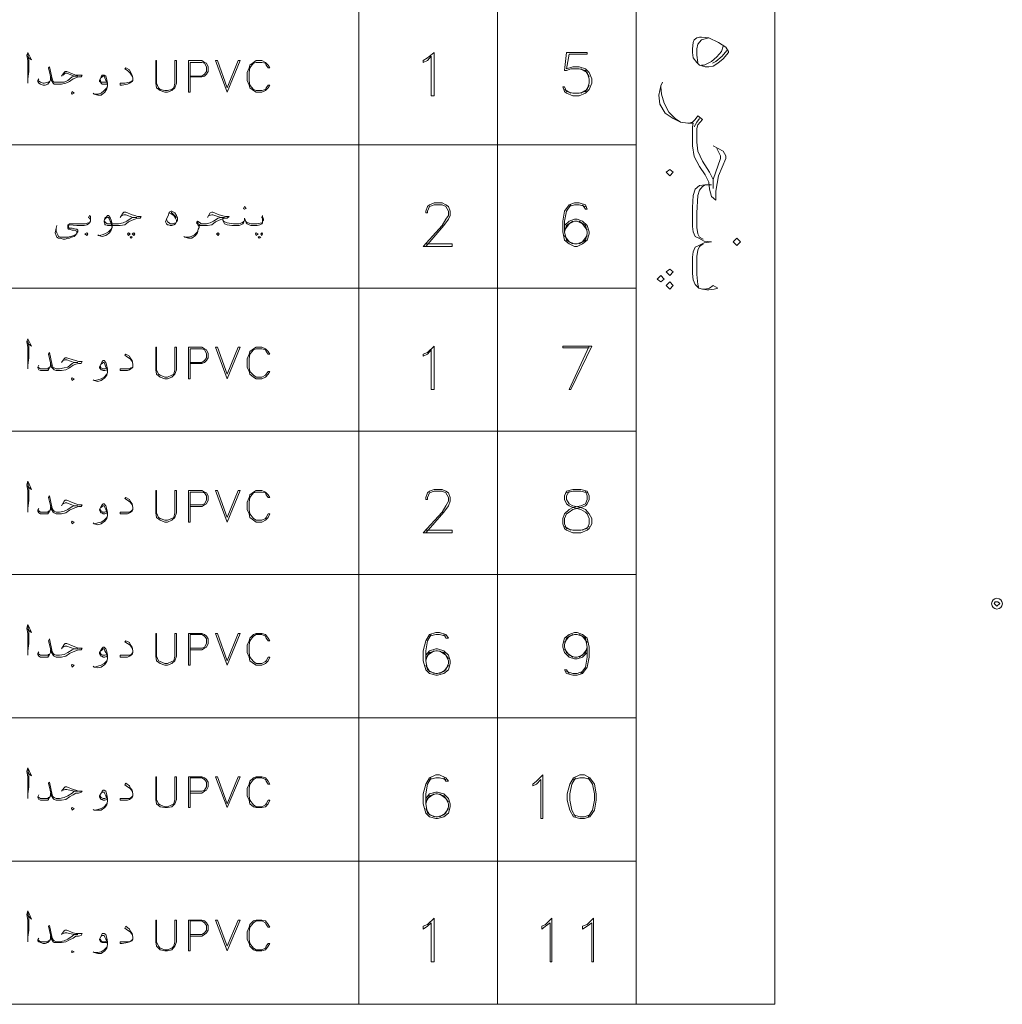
# Model space of a CAD drawing. Header units: metres. Extents: x 5.7 to 89.8, y 4 to 63.5.
# Tile 16 of 59: x 37.4 to 47.8, y 14.6 to 25.1. Entities that reach past the tile are written whole.
import ezdxf

# ---------------------------------------------------------------- set-up
doc = ezdxf.new("R2010")
doc.units = ezdxf.units.M
doc.header["$MEASUREMENT"] = 0
doc.layers.add('PDF8_textt', color=7, linetype='Continuous')

msp = doc.modelspace()

# ---------------------------------------------------------------- linework, layer by layer
at = {"layer": 'PDF8_textt', "lineweight": 20}
for points in [[(11.541, 14.627), (45.395, 14.627), (45.395, 33.041), (11.541, 33.041)], [(44.904, 24.749), (44.904, 24.739), (44.846, 24.672), (44.788, 24.624), (44.74, 24.595), (44.692, 24.585), (44.653, 24.585), (44.596, 24.605), (44.567, 24.633), (44.528, 24.682), (44.519, 24.739), (44.519, 24.778), (44.528, 24.845), (44.538, 24.874), (44.567, 24.893), (44.596, 24.903), (44.615, 24.903), (44.692, 24.893), (44.798, 24.845), (44.875, 24.797)], [(41.774, 24.277), (41.745, 24.277), (41.745, 24.701), (41.706, 24.653), (41.658, 24.633), (41.658, 24.653), (41.706, 24.682), (41.774, 24.739)], [(39.038, 24.653), (39.019, 24.653), (39.019, 24.412), (39.01, 24.364), (38.99, 24.344), (38.942, 24.335), (38.913, 24.335), (38.865, 24.344), (38.846, 24.364), (38.827, 24.412), (38.827, 24.653), (38.817, 24.653), (38.817, 24.412), (38.827, 24.364), (38.865, 24.335), (38.913, 24.316), (38.942, 24.316), (38.99, 24.335), (39.019, 24.364), (39.038, 24.412)], [(39.578, 24.316), (39.453, 24.653), (39.472, 24.653), (39.578, 24.364), (39.693, 24.653), (39.713, 24.653)], [(40.03, 24.393), (40.011, 24.393), (39.992, 24.364), (39.982, 24.344), (39.944, 24.335), (39.886, 24.335), (39.857, 24.344), (39.819, 24.393), (39.809, 24.441), (39.809, 24.527), (39.819, 24.576), (39.857, 24.624), (39.886, 24.633), (39.944, 24.633), (39.982, 24.624), (39.992, 24.605), (40.011, 24.576), (40.03, 24.576), (40.011, 24.605), (39.982, 24.633), (39.944, 24.653), (39.886, 24.653), (39.857, 24.633), (39.819, 24.605), (39.809, 24.576), (39.79, 24.527), (39.79, 24.441), (39.809, 24.393), (39.819, 24.364), (39.857, 24.335), (39.886, 24.316), (39.944, 24.316), (39.982, 24.335), (40.011, 24.364)], [(37.931, 24.296), (37.95, 24.306), (37.931, 24.325), (37.921, 24.306)], [(44.239, 23.468), (44.278, 23.429), (44.316, 23.468), (44.278, 23.497)], [(38.981, 23.054), (38.99, 23.054), (39.019, 23.035), (39.038, 23.006), (39.048, 22.986), (39.048, 22.967), (39.048, 22.958), (39.038, 22.938), (39.029, 22.919), (39.01, 22.909), (38.99, 22.9), (38.971, 22.9), (38.952, 22.909), (38.942, 22.909), (38.933, 22.919), (38.923, 22.938), (38.933, 22.967), (38.952, 23.015), (38.961, 23.044)], [(39.761, 23.073), (39.78, 23.083), (39.761, 23.102), (39.751, 23.083)], [(38.085, 22.794), (38.095, 22.813), (38.085, 22.823), (38.066, 22.813)], [(38.528, 22.823), (38.547, 22.813), (38.528, 22.794), (38.518, 22.813)], [(38.586, 22.823), (38.595, 22.813), (38.586, 22.794), (38.567, 22.813)], [(39.481, 22.794), (39.491, 22.813), (39.481, 22.823), (39.462, 22.813)], [(39.886, 22.823), (39.905, 22.813), (39.886, 22.794), (39.876, 22.813)], [(39.944, 22.823), (39.953, 22.813), (39.944, 22.794), (39.934, 22.813)], [(38.557, 22.784), (38.567, 22.775), (38.557, 22.765), (38.547, 22.775)], [(39.915, 22.784), (39.934, 22.775), (39.915, 22.765), (39.905, 22.775)], [(44.952, 22.726), (44.991, 22.688), (45.029, 22.726), (44.991, 22.765)], [(44.316, 22.409), (44.278, 22.37), (44.239, 22.409), (44.278, 22.437)], [(44.22, 22.332), (44.182, 22.303), (44.143, 22.332), (44.182, 22.37)], [(44.316, 22.264), (44.278, 22.226), (44.239, 22.264), (44.278, 22.303)], [(39.038, 21.609), (39.019, 21.609), (39.019, 21.368), (39.01, 21.32), (38.99, 21.311), (38.942, 21.291), (38.913, 21.291), (38.865, 21.311), (38.846, 21.32), (38.827, 21.368), (38.827, 21.609), (38.817, 21.609), (38.817, 21.368), (38.827, 21.32), (38.865, 21.291), (38.913, 21.272), (38.942, 21.272), (38.99, 21.291), (39.019, 21.32), (39.038, 21.368)], [(39.578, 21.272), (39.453, 21.609), (39.472, 21.609), (39.578, 21.32), (39.693, 21.609), (39.713, 21.609)], [(40.03, 21.349), (40.011, 21.349), (39.992, 21.32), (39.982, 21.311), (39.944, 21.291), (39.886, 21.291), (39.857, 21.311), (39.819, 21.349), (39.809, 21.397), (39.809, 21.484), (39.819, 21.532), (39.857, 21.58), (39.886, 21.59), (39.944, 21.59), (39.982, 21.58), (39.992, 21.561), (40.011, 21.532), (40.03, 21.532), (40.011, 21.561), (39.982, 21.59), (39.944, 21.609), (39.886, 21.609), (39.857, 21.59), (39.819, 21.561), (39.809, 21.532), (39.79, 21.484), (39.79, 21.397), (39.809, 21.349), (39.819, 21.32), (39.857, 21.291), (39.886, 21.272), (39.944, 21.272), (39.982, 21.291), (40.011, 21.32)], [(41.774, 21.157), (41.745, 21.157), (41.745, 21.58), (41.706, 21.532), (41.658, 21.513), (41.658, 21.532), (41.706, 21.551), (41.774, 21.619)], [(37.931, 21.253), (37.95, 21.272), (37.931, 21.282), (37.921, 21.272)], [(39.038, 20.087), (39.019, 20.087), (39.019, 19.847), (39.01, 19.799), (38.99, 19.789), (38.942, 19.77), (38.913, 19.77), (38.865, 19.789), (38.846, 19.799), (38.827, 19.847), (38.827, 20.087), (38.817, 20.087), (38.817, 19.847), (38.827, 19.799), (38.865, 19.77), (38.913, 19.75), (38.942, 19.75), (38.99, 19.77), (39.019, 19.799), (39.038, 19.847)], [(39.578, 19.75), (39.453, 20.087), (39.472, 20.087), (39.578, 19.799), (39.693, 20.087), (39.713, 20.087)], [(40.03, 19.837), (40.011, 19.837), (39.992, 19.799), (39.982, 19.789), (39.944, 19.77), (39.886, 19.77), (39.857, 19.789), (39.819, 19.837), (39.809, 19.885), (39.809, 19.962), (39.819, 20.01), (39.857, 20.059), (39.886, 20.068), (39.944, 20.068), (39.982, 20.059), (39.992, 20.039), (40.011, 20.01), (40.03, 20.01), (40.011, 20.039), (39.982, 20.068), (39.944, 20.087), (39.886, 20.087), (39.857, 20.068), (39.819, 20.039), (39.809, 20.01), (39.79, 19.962), (39.79, 19.885), (39.809, 19.837), (39.819, 19.799), (39.857, 19.77), (39.886, 19.75), (39.944, 19.75), (39.982, 19.77), (40.011, 19.799)], [(43.247, 20.097), (43.18, 20.078), (43.161, 20.03), (43.161, 19.991), (43.18, 19.943), (43.209, 19.924), (43.247, 19.904), (43.334, 19.885), (43.382, 19.856), (43.401, 19.837), (43.421, 19.789), (43.421, 19.731), (43.401, 19.683), (43.334, 19.664), (43.247, 19.664), (43.18, 19.683), (43.161, 19.731), (43.161, 19.789), (43.18, 19.837), (43.209, 19.856), (43.247, 19.885), (43.334, 19.904), (43.382, 19.924), (43.401, 19.943), (43.421, 19.991), (43.421, 20.03), (43.401, 20.078), (43.334, 20.097)], [(37.931, 19.731), (37.95, 19.75), (37.931, 19.76), (37.921, 19.75)], [(47.735, 18.903), (47.764, 18.903), (47.784, 18.884), (47.755, 18.855), (47.726, 18.884)], [(39.038, 18.566), (39.019, 18.566), (39.019, 18.325), (39.01, 18.277), (38.99, 18.267), (38.942, 18.248), (38.913, 18.248), (38.865, 18.267), (38.846, 18.277), (38.827, 18.325), (38.827, 18.566), (38.817, 18.566), (38.817, 18.325), (38.827, 18.277), (38.865, 18.248), (38.913, 18.229), (38.942, 18.229), (38.99, 18.248), (39.019, 18.277), (39.038, 18.325)], [(39.578, 18.229), (39.453, 18.566), (39.472, 18.566), (39.578, 18.277), (39.693, 18.566), (39.713, 18.566)], [(40.03, 18.315), (40.011, 18.315), (39.992, 18.277), (39.982, 18.267), (39.944, 18.248), (39.886, 18.248), (39.857, 18.267), (39.819, 18.315), (39.809, 18.363), (39.809, 18.441), (39.819, 18.489), (39.857, 18.537), (39.886, 18.556), (39.944, 18.556), (39.982, 18.537), (39.992, 18.518), (40.011, 18.489), (40.03, 18.489), (40.011, 18.518), (39.982, 18.556), (39.944, 18.566), (39.886, 18.566), (39.857, 18.556), (39.819, 18.518), (39.809, 18.489), (39.79, 18.441), (39.79, 18.363), (39.809, 18.315), (39.819, 18.277), (39.857, 18.248), (39.886, 18.229), (39.944, 18.229), (39.982, 18.248), (40.011, 18.277)], [(37.931, 18.209), (37.95, 18.229), (37.931, 18.238), (37.921, 18.229)], [(42.929, 16.601), (42.91, 16.601), (42.91, 17.015), (42.862, 16.967), (42.824, 16.948), (42.824, 16.967), (42.862, 16.996), (42.929, 17.063)], [(43.324, 17.063), (43.257, 17.034), (43.218, 16.967), (43.19, 16.861), (43.19, 16.794), (43.218, 16.688), (43.257, 16.62), (43.324, 16.601), (43.373, 16.601), (43.43, 16.62), (43.478, 16.688), (43.498, 16.794), (43.498, 16.861), (43.478, 16.967), (43.43, 17.034), (43.373, 17.063)], [(39.038, 17.044), (39.019, 17.044), (39.019, 16.803), (39.01, 16.755), (38.99, 16.745), (38.942, 16.726), (38.913, 16.726), (38.865, 16.745), (38.846, 16.755), (38.827, 16.803), (38.827, 17.044), (38.817, 17.044), (38.817, 16.803), (38.827, 16.755), (38.865, 16.726), (38.913, 16.717), (38.942, 16.717), (38.99, 16.726), (39.019, 16.755), (39.038, 16.803)], [(39.578, 16.717), (39.453, 17.044), (39.472, 17.044), (39.578, 16.755), (39.693, 17.044), (39.713, 17.044)], [(40.03, 16.794), (40.011, 16.794), (39.992, 16.755), (39.982, 16.745), (39.944, 16.726), (39.886, 16.726), (39.857, 16.745), (39.819, 16.794), (39.809, 16.842), (39.809, 16.919), (39.819, 16.967), (39.857, 17.015), (39.886, 17.034), (39.944, 17.034), (39.982, 17.015), (39.992, 16.996), (40.011, 16.967), (40.03, 16.967), (40.011, 16.996), (39.982, 17.034), (39.944, 17.044), (39.886, 17.044), (39.857, 17.034), (39.819, 16.996), (39.809, 16.967), (39.79, 16.919), (39.79, 16.842), (39.809, 16.794), (39.819, 16.755), (39.857, 16.726), (39.886, 16.717), (39.944, 16.717), (39.982, 16.726), (40.011, 16.755)], [(37.931, 16.688), (37.95, 16.707), (37.931, 16.717), (37.921, 16.707)], [(39.038, 15.522), (39.019, 15.522), (39.019, 15.291), (39.01, 15.243), (38.99, 15.224), (38.942, 15.204), (38.913, 15.204), (38.865, 15.224), (38.846, 15.243), (38.827, 15.291), (38.827, 15.522), (38.817, 15.522), (38.817, 15.291), (38.827, 15.243), (38.865, 15.204), (38.913, 15.195), (38.942, 15.195), (38.99, 15.204), (39.019, 15.243), (39.038, 15.291)], [(39.578, 15.195), (39.453, 15.522), (39.472, 15.522), (39.578, 15.243), (39.693, 15.522), (39.713, 15.522)], [(40.03, 15.272), (40.011, 15.272), (39.992, 15.243), (39.982, 15.224), (39.944, 15.204), (39.886, 15.204), (39.857, 15.224), (39.819, 15.272), (39.809, 15.32), (39.809, 15.397), (39.819, 15.445), (39.857, 15.493), (39.886, 15.513), (39.944, 15.513), (39.982, 15.493), (39.992, 15.474), (40.011, 15.445), (40.03, 15.445), (40.011, 15.474), (39.982, 15.513), (39.944, 15.522), (39.886, 15.522), (39.857, 15.513), (39.819, 15.474), (39.809, 15.445), (39.79, 15.397), (39.79, 15.32), (39.809, 15.272), (39.819, 15.243), (39.857, 15.204), (39.886, 15.195), (39.944, 15.195), (39.982, 15.204), (40.011, 15.243)], [(41.774, 15.079), (41.745, 15.079), (41.745, 15.493), (41.706, 15.455), (41.658, 15.426), (41.658, 15.455), (41.706, 15.474), (41.774, 15.542)], [(43.026, 15.079), (43.007, 15.079), (43.007, 15.493), (42.958, 15.455), (42.92, 15.426), (42.92, 15.455), (42.958, 15.474), (43.026, 15.542)], [(43.469, 15.079), (43.45, 15.079), (43.45, 15.493), (43.401, 15.455), (43.353, 15.426), (43.353, 15.455), (43.401, 15.474), (43.469, 15.542)], [(37.931, 15.176), (37.95, 15.185), (37.931, 15.195), (37.921, 15.185)]]:
    msp.add_lwpolyline(points, close=True, dxfattribs=at)
for points in [[(40.974, 33.041), (40.974, 14.627)], [(42.448, 33.041), (42.448, 14.627)], [(43.921, 31.356), (43.921, 14.627)], [(44.576, 24.633), (44.567, 24.71), (44.567, 24.778), (44.576, 24.826), (44.615, 24.874), (44.692, 24.893)], [(44.846, 24.807), (44.827, 24.749), (44.779, 24.691), (44.721, 24.643), (44.644, 24.605), (44.615, 24.605)], [(37.449, 24.701), (37.497, 24.662), (37.459, 24.739), (37.449, 24.71), (37.459, 24.653), (37.459, 24.576), (37.459, 24.46), (37.459, 24.412)], [(37.459, 24.46), (37.469, 24.537), (37.469, 24.662), (37.459, 24.72)], [(43.421, 24.393), (43.382, 24.325), (43.315, 24.306), (43.247, 24.306), (43.18, 24.325), (43.161, 24.373), (43.141, 24.373), (43.161, 24.325), (43.18, 24.306), (43.247, 24.277), (43.315, 24.277), (43.382, 24.306), (43.421, 24.344), (43.45, 24.412), (43.45, 24.46), (43.421, 24.527), (43.382, 24.566), (43.315, 24.585), (43.247, 24.585), (43.18, 24.566), (43.209, 24.72), (43.401, 24.72), (43.401, 24.739), (43.18, 24.739), (43.161, 24.547), (43.18, 24.547), (43.228, 24.566), (43.315, 24.566), (43.382, 24.547), (43.421, 24.479)], [(44.885, 24.759), (44.836, 24.701), (44.769, 24.643), (44.731, 24.624)], [(37.815, 24.489), (37.844, 24.527), (37.854, 24.537), (37.873, 24.537), (37.941, 24.508), (37.969, 24.499), (37.998, 24.499), (38.037, 24.499), (38.027, 24.479), (37.998, 24.479), (37.969, 24.47), (37.941, 24.46), (37.902, 24.431), (37.863, 24.412), (37.815, 24.402), (37.758, 24.402), (37.738, 24.402), (37.729, 24.412), (37.709, 24.441), (37.68, 24.576), (37.69, 24.585), (37.719, 24.46), (37.729, 24.431), (37.738, 24.422), (37.758, 24.422), (37.796, 24.422), (37.844, 24.422), (37.883, 24.441), (37.931, 24.479), (37.95, 24.489), (37.989, 24.489), (37.95, 24.489), (37.873, 24.518), (37.854, 24.518), (37.835, 24.499)], [(39.183, 24.479), (39.308, 24.479), (39.337, 24.489), (39.356, 24.508), (39.376, 24.537), (39.376, 24.585), (39.356, 24.624), (39.337, 24.633), (39.308, 24.653), (39.164, 24.653), (39.164, 24.316), (39.183, 24.316), (39.183, 24.633), (39.308, 24.633), (39.337, 24.624), (39.356, 24.585), (39.356, 24.537), (39.337, 24.508), (39.308, 24.489), (39.183, 24.489)], [(37.7, 24.479), (37.7, 24.45), (37.69, 24.422), (37.68, 24.412), (37.671, 24.402), (37.642, 24.393), (37.623, 24.393), (37.594, 24.402), (37.575, 24.412), (37.565, 24.431), (37.565, 24.441), (37.575, 24.46)], [(38.297, 24.402), (38.278, 24.402), (38.258, 24.402), (38.249, 24.402), (38.239, 24.412), (38.229, 24.422), (38.22, 24.431), (38.22, 24.441), (38.239, 24.479), (38.249, 24.499), (38.258, 24.499), (38.268, 24.499), (38.287, 24.489), (38.297, 24.45), (38.306, 24.412), (38.306, 24.383), (38.297, 24.354), (38.278, 24.316), (38.239, 24.287), (38.201, 24.287), (38.162, 24.296), (38.152, 24.306)], [(38.239, 24.47), (38.249, 24.479), (38.258, 24.489), (38.268, 24.489), (38.278, 24.47), (38.287, 24.441), (38.297, 24.431), (38.306, 24.383), (38.297, 24.364), (38.268, 24.335), (38.239, 24.306), (38.201, 24.296), (38.172, 24.296)], [(38.576, 24.47), (38.567, 24.489), (38.547, 24.518), (38.518, 24.547), (38.489, 24.566), (38.499, 24.576), (38.538, 24.556), (38.547, 24.537), (38.567, 24.499), (38.576, 24.47), (38.576, 24.46), (38.576, 24.441), (38.567, 24.431), (38.538, 24.412), (38.518, 24.402), (38.461, 24.393), (38.441, 24.393), (38.441, 24.412), (38.489, 24.412), (38.538, 24.422), (38.557, 24.431), (38.576, 24.441)], [(43.334, 24.566), (43.401, 24.527), (43.421, 24.46), (43.421, 24.412), (43.401, 24.344), (43.334, 24.306)], [(37.565, 24.441), (37.594, 24.422), (37.623, 24.412), (37.632, 24.412), (37.671, 24.422), (37.68, 24.422), (37.69, 24.431)], [(38.297, 24.422), (38.278, 24.422), (38.258, 24.422), (38.239, 24.422), (38.229, 24.431), (38.229, 24.45)], [(44.74, 23.747), (44.846, 23.69), (44.875, 23.641), (44.875, 23.612), (44.798, 23.429), (44.769, 23.266), (44.769, 23.169), (44.721, 23.208), (44.702, 23.285), (44.692, 23.362), (44.653, 23.439), (44.596, 23.526), (44.538, 23.632), (44.519, 23.747), (44.519, 23.921), (44.519, 23.95), (44.528, 23.988), (44.47, 23.988), (44.393, 23.998), (44.316, 24.036), (44.23, 24.094), (44.172, 24.19), (44.162, 24.287), (44.182, 24.383), (44.201, 24.422)], [(44.182, 24.373), (44.191, 24.296), (44.22, 24.2), (44.268, 24.104), (44.336, 24.036), (44.393, 23.998)], [(43.228, 24.306), (43.161, 24.344)], [(44.48, 23.988), (44.519, 23.998), (44.548, 24.027), (44.576, 24.065), (44.625, 24.027), (44.576, 23.969), (44.567, 23.93), (44.567, 23.921), (44.567, 23.786), (44.576, 23.69), (44.625, 23.584), (44.702, 23.468), (44.74, 23.391), (44.74, 23.295), (44.74, 23.391), (44.817, 23.612), (44.817, 23.641), (44.779, 23.718)], [(44.538, 23.95), (44.567, 23.998), (44.596, 24.036)], [(43.921, 23.757), (11.541, 23.757)], [(44.625, 22.226), (44.653, 22.226), (44.702, 22.235), (44.74, 22.264), (44.788, 22.235), (44.75, 22.226), (44.692, 22.216), (44.673, 22.216), (44.625, 22.226), (44.586, 22.235), (44.548, 22.274), (44.528, 22.322), (44.519, 22.389), (44.519, 22.486), (44.519, 22.563), (44.528, 22.62), (44.548, 22.669), (44.586, 22.688), (44.644, 22.717), (44.721, 22.726), (44.644, 22.736), (44.586, 22.765), (44.548, 22.784), (44.528, 22.832), (44.519, 22.89), (44.519, 22.967), (44.519, 23.092), (44.528, 23.218), (44.548, 23.285), (44.596, 23.324), (44.653, 23.333), (44.721, 23.333)], [(44.634, 22.755), (44.596, 22.775), (44.576, 22.813), (44.567, 22.881), (44.567, 22.967), (44.567, 23.035), (44.576, 23.218), (44.596, 23.275), (44.625, 23.314), (44.653, 23.333)], [(41.687, 22.707), (41.966, 22.707), (41.966, 22.678), (41.658, 22.678), (41.86, 22.9), (41.899, 22.967), (41.928, 23.006), (41.928, 23.054), (41.899, 23.102), (41.86, 23.121), (41.774, 23.121), (41.726, 23.102), (41.706, 23.054), (41.706, 23.035), (41.687, 23.035), (41.687, 23.054), (41.706, 23.102), (41.726, 23.121), (41.774, 23.141), (41.86, 23.141), (41.899, 23.121), (41.928, 23.102), (41.947, 23.054), (41.947, 23.006), (41.928, 22.967), (41.88, 22.9), (41.687, 22.678)], [(43.353, 23.121), (43.382, 23.073), (43.401, 23.073), (43.382, 23.121), (43.315, 23.141), (43.267, 23.141), (43.209, 23.121), (43.161, 23.054), (43.141, 22.948), (43.141, 22.832), (43.161, 22.746), (43.209, 22.707), (43.267, 22.678), (43.295, 22.678), (43.353, 22.707), (43.401, 22.746), (43.421, 22.813), (43.421, 22.832), (43.401, 22.9), (43.353, 22.948), (43.295, 22.967), (43.267, 22.967), (43.209, 22.948), (43.161, 22.9)], [(43.228, 23.121), (43.18, 23.054), (43.161, 22.948), (43.161, 22.832), (43.18, 22.746), (43.247, 22.707)], [(43.382, 23.102), (43.315, 23.121), (43.267, 23.121), (43.209, 23.102)], [(38.441, 22.986), (38.47, 23.035), (38.48, 23.044), (38.499, 23.044), (38.567, 23.015), (38.595, 23.006), (38.624, 22.996), (38.663, 22.996), (38.653, 22.977), (38.624, 22.977), (38.595, 22.967), (38.567, 22.958), (38.528, 22.938), (38.489, 22.909), (38.441, 22.9), (38.384, 22.9), (38.306, 22.9), (38.287, 22.909), (38.278, 22.909), (38.278, 22.919), (38.268, 22.938), (38.268, 22.948), (38.278, 22.977), (38.297, 22.996), (38.306, 23.006), (38.316, 23.006), (38.335, 22.986), (38.345, 22.958), (38.355, 22.919), (38.355, 22.881), (38.345, 22.852), (38.326, 22.823), (38.287, 22.794), (38.249, 22.784), (38.21, 22.794), (38.201, 22.803)], [(38.278, 22.948), (38.278, 22.938), (38.287, 22.929), (38.306, 22.919), (38.384, 22.919), (38.422, 22.919), (38.47, 22.929), (38.509, 22.948), (38.557, 22.977), (38.576, 22.986), (38.615, 22.986), (38.576, 22.986), (38.499, 23.015), (38.48, 23.015), (38.461, 23.006)], [(38.961, 23.035), (38.981, 23.025), (39.01, 23.006), (39.029, 22.977), (39.038, 22.958), (39.038, 22.938)], [(38.981, 23.044), (39, 23.025), (39.029, 22.996), (39.038, 22.986)], [(39.366, 22.986), (39.395, 23.035), (39.414, 23.044), (39.424, 23.044), (39.491, 23.015), (39.559, 22.996), (39.597, 22.996), (39.578, 22.977), (39.549, 22.977), (39.52, 22.967), (39.491, 22.958), (39.453, 22.938), (39.414, 22.909), (39.366, 22.9), (39.308, 22.9), (39.289, 22.9), (39.279, 22.909), (39.279, 22.881), (39.27, 22.861), (39.26, 22.823), (39.241, 22.794), (39.202, 22.765), (39.164, 22.765), (39.125, 22.775), (39.116, 22.784)], [(39.279, 22.89), (39.27, 22.9), (39.26, 22.919), (39.25, 22.929), (39.26, 22.948), (39.289, 22.929), (39.299, 22.919), (39.308, 22.919), (39.356, 22.919), (39.395, 22.929), (39.433, 22.948), (39.481, 22.977), (39.51, 22.986), (39.549, 22.986), (39.51, 22.986), (39.424, 23.015), (39.414, 23.015), (39.385, 23.006)], [(38.124, 22.948), (38.124, 22.958), (38.114, 22.977), (38.104, 22.986), (38.114, 23.006), (38.124, 22.996), (38.124, 22.967), (38.124, 22.958), (38.124, 22.948), (38.114, 22.929), (38.104, 22.919), (38.085, 22.909), (38.056, 22.9), (38.018, 22.9), (37.979, 22.9), (37.902, 22.909), (37.892, 22.9), (37.892, 22.89), (37.892, 22.881), (37.902, 22.871), (37.931, 22.871), (37.969, 22.861), (37.979, 22.861), (37.989, 22.852), (37.989, 22.832), (37.979, 22.823), (37.969, 22.803), (37.95, 22.784), (37.921, 22.775), (37.902, 22.765), (37.883, 22.765), (37.854, 22.755), (37.835, 22.755), (37.806, 22.765), (37.786, 22.765), (37.767, 22.775), (37.758, 22.794), (37.748, 22.823), (37.758, 22.871), (37.767, 22.9)], [(37.758, 22.871), (37.758, 22.842), (37.767, 22.823), (37.777, 22.803), (37.786, 22.784), (37.806, 22.775), (37.825, 22.775), (37.844, 22.775), (37.883, 22.775), (37.912, 22.784), (37.95, 22.794), (37.979, 22.813), (37.979, 22.832), (37.979, 22.842), (37.95, 22.852), (37.931, 22.852), (37.902, 22.861), (37.892, 22.861), (37.883, 22.871), (37.883, 22.89), (37.883, 22.909), (37.892, 22.909), (37.902, 22.919), (37.998, 22.919), (38.018, 22.919), (38.066, 22.919), (38.104, 22.929), (38.114, 22.929)], [(38.278, 22.967), (38.287, 22.977), (38.306, 22.986), (38.316, 22.986), (38.326, 22.967), (38.335, 22.948), (38.345, 22.929), (38.355, 22.881), (38.345, 22.861), (38.316, 22.832), (38.278, 22.813), (38.249, 22.803), (38.22, 22.794)], [(39.029, 22.929), (39, 22.919), (38.971, 22.919), (38.961, 22.929), (38.942, 22.938), (38.933, 22.967)], [(39.289, 22.909), (39.27, 22.919), (39.26, 22.938)], [(39.953, 22.948), (39.953, 22.958), (39.953, 22.977), (39.944, 22.986), (39.953, 23.006), (39.953, 22.996), (39.963, 22.967), (39.963, 22.958), (39.953, 22.948), (39.953, 22.929), (39.944, 22.919), (39.925, 22.909), (39.896, 22.9), (39.857, 22.9), (39.828, 22.9), (39.809, 22.909), (39.79, 22.919), (39.78, 22.929), (39.77, 22.958), (39.761, 22.977), (39.761, 22.958), (39.751, 22.929), (39.742, 22.919), (39.722, 22.909), (39.703, 22.9), (39.674, 22.9), (39.626, 22.9), (39.578, 22.909), (39.549, 22.919), (39.539, 22.938), (39.53, 22.958), (39.53, 22.977)], [(39.751, 22.948), (39.751, 22.938), (39.732, 22.929), (39.703, 22.919), (39.674, 22.919), (39.645, 22.919), (39.578, 22.929), (39.549, 22.938), (39.539, 22.948), (39.53, 22.958)], [(39.77, 22.948), (39.78, 22.938), (39.799, 22.929), (39.828, 22.919), (39.857, 22.919), (39.896, 22.919), (39.944, 22.929), (39.953, 22.929)], [(43.401, 22.852), (43.353, 22.919), (43.295, 22.948), (43.267, 22.948), (43.209, 22.919), (43.161, 22.852)], [(43.247, 22.948), (43.18, 22.9), (43.161, 22.832)], [(43.315, 22.707), (43.382, 22.746), (43.401, 22.813), (43.401, 22.832), (43.382, 22.9), (43.315, 22.948)], [(39.135, 22.775), (39.164, 22.775), (39.193, 22.784), (39.231, 22.803), (39.26, 22.832), (39.27, 22.861)], [(43.161, 22.794), (43.209, 22.726), (43.267, 22.707), (43.295, 22.707), (43.353, 22.726), (43.401, 22.794)], [(44.634, 22.707), (44.596, 22.678), (44.576, 22.64), (44.567, 22.572), (44.567, 22.486), (44.567, 22.38), (44.576, 22.274), (44.586, 22.235)], [(43.921, 22.235), (11.541, 22.235)], [(37.449, 21.657), (37.497, 21.619), (37.459, 21.696), (37.449, 21.667), (37.459, 21.609), (37.459, 21.532), (37.459, 21.417), (37.459, 21.378)], [(37.459, 21.417), (37.469, 21.494), (37.469, 21.619), (37.459, 21.677)], [(37.815, 21.445), (37.844, 21.484), (37.854, 21.494), (37.873, 21.494), (37.941, 21.474), (37.969, 21.465), (37.998, 21.455), (38.037, 21.455), (38.027, 21.436), (37.998, 21.436), (37.969, 21.426), (37.941, 21.417), (37.902, 21.388), (37.863, 21.368), (37.815, 21.359), (37.758, 21.359), (37.738, 21.368), (37.729, 21.378), (37.709, 21.397), (37.68, 21.532), (37.69, 21.551), (37.719, 21.417), (37.729, 21.388), (37.738, 21.388), (37.758, 21.378), (37.796, 21.378), (37.844, 21.388), (37.883, 21.397), (37.931, 21.436), (37.95, 21.445), (37.989, 21.445), (37.95, 21.445), (37.873, 21.474), (37.854, 21.474), (37.835, 21.465)], [(39.183, 21.436), (39.308, 21.436), (39.337, 21.445), (39.356, 21.465), (39.376, 21.494), (39.376, 21.542), (39.356, 21.58), (39.337, 21.59), (39.308, 21.609), (39.164, 21.609), (39.164, 21.272), (39.183, 21.272), (39.183, 21.59), (39.308, 21.59), (39.337, 21.58), (39.356, 21.542), (39.356, 21.494), (39.337, 21.465), (39.308, 21.445), (39.183, 21.445)], [(43.421, 21.6), (43.141, 21.6), (43.141, 21.619), (43.45, 21.619), (43.228, 21.157), (43.209, 21.157), (43.421, 21.619)], [(38.297, 21.368), (38.278, 21.359), (38.258, 21.359), (38.249, 21.368), (38.239, 21.368), (38.229, 21.378), (38.22, 21.388), (38.22, 21.397), (38.239, 21.436), (38.249, 21.455), (38.258, 21.465), (38.268, 21.465), (38.287, 21.445), (38.297, 21.407), (38.306, 21.378), (38.306, 21.34), (38.297, 21.311), (38.278, 21.282), (38.239, 21.253), (38.201, 21.243), (38.162, 21.253), (38.152, 21.262)], [(38.239, 21.426), (38.249, 21.436), (38.258, 21.445), (38.268, 21.445), (38.278, 21.426), (38.287, 21.397), (38.297, 21.388), (38.306, 21.34), (38.297, 21.32), (38.268, 21.291), (38.239, 21.272), (38.201, 21.262), (38.172, 21.253)], [(38.576, 21.426), (38.567, 21.455), (38.547, 21.484), (38.518, 21.503), (38.489, 21.523), (38.499, 21.532), (38.538, 21.513), (38.547, 21.494), (38.567, 21.465), (38.576, 21.426), (38.576, 21.417), (38.576, 21.397), (38.567, 21.388), (38.538, 21.368), (38.518, 21.359), (38.461, 21.359), (38.441, 21.359), (38.441, 21.378), (38.489, 21.378), (38.538, 21.378), (38.557, 21.388), (38.576, 21.397)], [(37.7, 21.436), (37.7, 21.407), (37.69, 21.388), (37.68, 21.368), (37.671, 21.359), (37.642, 21.359), (37.623, 21.359), (37.594, 21.359), (37.575, 21.368), (37.565, 21.388), (37.565, 21.397), (37.575, 21.417)], [(37.565, 21.397), (37.594, 21.378), (37.623, 21.378), (37.632, 21.378), (37.671, 21.378), (37.68, 21.388), (37.69, 21.388)], [(38.297, 21.388), (38.278, 21.378), (38.258, 21.378), (38.239, 21.388), (38.229, 21.388), (38.229, 21.407)], [(43.921, 20.714), (11.541, 20.714)], [(37.449, 20.136), (37.497, 20.097), (37.459, 20.184), (37.449, 20.145), (37.459, 20.087), (37.459, 20.01), (37.459, 19.895), (37.459, 19.856)], [(37.459, 19.895), (37.469, 19.982), (37.469, 20.097), (37.459, 20.165)], [(39.183, 19.914), (39.308, 19.914), (39.337, 19.933), (39.356, 19.943), (39.376, 19.982), (39.376, 20.03), (39.356, 20.059), (39.337, 20.068), (39.308, 20.087), (39.164, 20.087), (39.164, 19.75), (39.183, 19.75), (39.183, 20.068), (39.308, 20.068), (39.337, 20.059), (39.356, 20.03), (39.356, 19.982), (39.337, 19.943), (39.308, 19.933), (39.183, 19.933)], [(41.687, 19.664), (41.966, 19.664), (41.966, 19.635), (41.658, 19.635), (41.86, 19.856), (41.899, 19.924), (41.928, 19.972), (41.928, 20.01), (41.899, 20.059), (41.86, 20.078), (41.774, 20.078), (41.726, 20.059), (41.706, 20.01), (41.706, 19.991), (41.687, 19.991), (41.687, 20.01), (41.706, 20.059), (41.726, 20.078), (41.774, 20.097), (41.86, 20.097), (41.899, 20.078), (41.928, 20.059), (41.947, 20.01), (41.947, 19.972), (41.928, 19.924), (41.88, 19.856), (41.687, 19.635)], [(37.815, 19.924), (37.844, 19.972), (37.854, 19.982), (37.873, 19.982), (37.941, 19.953), (37.969, 19.943), (37.998, 19.933), (38.037, 19.933), (38.027, 19.914), (37.998, 19.914), (37.969, 19.904), (37.941, 19.895), (37.902, 19.876), (37.863, 19.847), (37.815, 19.837), (37.758, 19.837), (37.738, 19.847), (37.729, 19.856), (37.709, 19.885), (37.68, 20.01), (37.69, 20.03), (37.719, 19.895), (37.729, 19.876), (37.738, 19.866), (37.758, 19.856), (37.796, 19.856), (37.844, 19.866), (37.883, 19.885), (37.931, 19.914), (37.95, 19.924), (37.989, 19.924), (37.95, 19.924), (37.873, 19.953), (37.854, 19.953), (37.835, 19.943)], [(38.576, 19.904), (38.567, 19.933), (38.547, 19.962), (38.518, 19.982), (38.489, 20.001), (38.499, 20.01), (38.538, 19.991), (38.547, 19.972), (38.567, 19.943), (38.576, 19.904), (38.576, 19.895), (38.576, 19.885), (38.567, 19.866), (38.538, 19.847), (38.518, 19.837), (38.461, 19.837), (38.441, 19.837), (38.441, 19.856), (38.489, 19.856), (38.538, 19.856), (38.557, 19.866), (38.576, 19.885)], [(43.209, 20.078), (43.18, 20.03), (43.18, 19.991), (43.209, 19.943), (43.247, 19.924), (43.334, 19.904), (43.382, 19.885), (43.421, 19.837), (43.45, 19.789), (43.45, 19.731), (43.421, 19.683), (43.401, 19.664), (43.334, 19.635), (43.247, 19.635), (43.18, 19.664), (43.161, 19.683), (43.141, 19.731), (43.141, 19.789), (43.161, 19.837), (43.209, 19.885), (43.247, 19.904), (43.334, 19.924), (43.382, 19.943), (43.401, 19.991), (43.401, 20.03), (43.382, 20.078)], [(43.401, 20.059), (43.334, 20.078), (43.247, 20.078), (43.18, 20.059)], [(37.7, 19.914), (37.7, 19.885), (37.69, 19.866), (37.68, 19.847), (37.671, 19.837), (37.642, 19.837), (37.623, 19.837), (37.594, 19.837), (37.575, 19.847), (37.565, 19.866), (37.565, 19.876), (37.575, 19.895)], [(37.565, 19.876), (37.594, 19.856), (37.623, 19.856), (37.632, 19.856), (37.671, 19.856), (37.68, 19.866), (37.69, 19.866)], [(38.297, 19.847), (38.278, 19.837), (38.258, 19.837), (38.249, 19.847), (38.239, 19.847), (38.229, 19.856), (38.22, 19.876), (38.22, 19.885), (38.239, 19.914), (38.249, 19.933), (38.258, 19.943), (38.268, 19.943), (38.287, 19.924), (38.297, 19.885), (38.306, 19.856), (38.306, 19.818), (38.297, 19.789), (38.278, 19.76), (38.239, 19.731), (38.201, 19.721), (38.162, 19.731), (38.152, 19.741)], [(38.239, 19.904), (38.249, 19.914), (38.258, 19.924), (38.268, 19.924), (38.278, 19.904), (38.287, 19.885), (38.297, 19.866), (38.306, 19.818), (38.297, 19.799), (38.268, 19.77), (38.239, 19.75), (38.201, 19.741), (38.172, 19.731)], [(38.297, 19.866), (38.278, 19.856), (38.258, 19.856), (38.239, 19.866), (38.229, 19.876), (38.229, 19.885)], [(43.161, 19.702), (43.228, 19.664)], [(43.353, 19.664), (43.421, 19.702)], [(43.921, 19.192), (11.541, 19.192)], [(37.449, 18.614), (37.497, 18.575), (37.459, 18.662), (37.449, 18.624), (37.459, 18.566), (37.459, 18.489), (37.459, 18.383), (37.459, 18.335)], [(37.459, 18.383), (37.469, 18.46), (37.469, 18.585), (37.459, 18.643)], [(39.183, 18.392), (39.308, 18.392), (39.337, 18.412), (39.356, 18.421), (39.376, 18.46), (39.376, 18.508), (39.356, 18.537), (39.337, 18.556), (39.308, 18.566), (39.164, 18.566), (39.164, 18.229), (39.183, 18.229), (39.183, 18.556), (39.308, 18.556), (39.337, 18.537), (39.356, 18.508), (39.356, 18.46), (39.337, 18.421), (39.308, 18.412), (39.183, 18.412)], [(41.88, 18.556), (41.899, 18.518), (41.928, 18.518), (41.899, 18.556), (41.832, 18.575), (41.793, 18.575), (41.726, 18.556), (41.687, 18.489), (41.658, 18.383), (41.658, 18.277), (41.687, 18.18), (41.726, 18.142), (41.793, 18.123), (41.812, 18.123), (41.88, 18.142), (41.928, 18.18), (41.947, 18.248), (41.947, 18.277), (41.928, 18.335), (41.88, 18.383), (41.812, 18.402), (41.793, 18.402), (41.726, 18.383), (41.687, 18.335)], [(41.745, 18.556), (41.706, 18.489), (41.687, 18.383), (41.687, 18.277), (41.706, 18.18), (41.774, 18.142)], [(41.899, 18.537), (41.832, 18.556), (41.793, 18.556), (41.726, 18.537)], [(43.401, 18.363), (43.353, 18.315), (43.295, 18.296), (43.267, 18.296), (43.209, 18.315), (43.161, 18.363), (43.141, 18.421), (43.141, 18.45), (43.161, 18.518), (43.209, 18.556), (43.267, 18.575), (43.295, 18.575), (43.353, 18.556), (43.401, 18.518), (43.421, 18.421), (43.421, 18.315), (43.401, 18.209), (43.353, 18.142), (43.295, 18.123), (43.247, 18.123), (43.18, 18.142), (43.161, 18.18), (43.18, 18.18), (43.209, 18.142)], [(43.247, 18.315), (43.18, 18.363), (43.161, 18.421), (43.161, 18.45), (43.18, 18.518), (43.247, 18.556)], [(43.161, 18.469), (43.209, 18.537), (43.267, 18.556), (43.295, 18.556), (43.353, 18.537), (43.401, 18.469)], [(43.315, 18.556), (43.382, 18.518), (43.401, 18.421), (43.401, 18.315), (43.382, 18.209), (43.334, 18.142)], [(37.815, 18.402), (37.844, 18.45), (37.854, 18.46), (37.873, 18.46), (37.941, 18.431), (37.969, 18.421), (37.998, 18.412), (38.037, 18.412), (38.027, 18.392), (37.998, 18.392), (37.969, 18.383), (37.941, 18.373), (37.902, 18.354), (37.863, 18.325), (37.815, 18.315), (37.758, 18.315), (37.738, 18.325), (37.729, 18.335), (37.709, 18.363), (37.68, 18.489), (37.69, 18.508), (37.719, 18.373), (37.729, 18.354), (37.738, 18.344), (37.758, 18.335), (37.796, 18.335), (37.844, 18.344), (37.883, 18.363), (37.931, 18.392), (37.95, 18.402), (37.989, 18.402), (37.95, 18.402), (37.873, 18.431), (37.854, 18.431), (37.835, 18.421)], [(38.297, 18.325), (38.278, 18.315), (38.258, 18.315), (38.249, 18.325), (38.239, 18.325), (38.229, 18.335), (38.22, 18.354), (38.22, 18.363), (38.239, 18.392), (38.249, 18.412), (38.258, 18.421), (38.268, 18.421), (38.287, 18.402), (38.297, 18.373), (38.306, 18.335), (38.306, 18.296), (38.297, 18.267), (38.278, 18.238), (38.239, 18.209), (38.201, 18.2), (38.162, 18.209), (38.152, 18.219)], [(38.576, 18.383), (38.567, 18.412), (38.547, 18.441), (38.518, 18.46), (38.489, 18.479), (38.499, 18.489), (38.538, 18.469), (38.547, 18.45), (38.567, 18.421), (38.576, 18.383), (38.576, 18.373), (38.576, 18.363), (38.567, 18.344), (38.538, 18.325), (38.518, 18.315), (38.461, 18.315), (38.441, 18.315), (38.441, 18.335), (38.489, 18.335), (38.538, 18.335), (38.557, 18.344), (38.576, 18.363)], [(43.401, 18.421), (43.382, 18.363), (43.315, 18.315)], [(37.7, 18.392), (37.7, 18.363), (37.69, 18.344), (37.68, 18.325), (37.671, 18.315), (37.642, 18.315), (37.623, 18.315), (37.594, 18.315), (37.575, 18.325), (37.565, 18.344), (37.565, 18.354), (37.575, 18.373)], [(37.565, 18.354), (37.594, 18.335), (37.623, 18.335), (37.632, 18.335), (37.671, 18.335), (37.68, 18.344), (37.69, 18.344)], [(38.239, 18.383), (38.249, 18.392), (38.258, 18.402), (38.268, 18.402), (38.278, 18.383), (38.287, 18.363), (38.297, 18.344), (38.306, 18.296), (38.297, 18.277), (38.268, 18.248), (38.239, 18.229), (38.201, 18.219), (38.172, 18.209)], [(38.297, 18.344), (38.278, 18.335), (38.258, 18.335), (38.239, 18.344), (38.229, 18.354), (38.229, 18.363)], [(41.928, 18.296), (41.88, 18.363), (41.812, 18.383), (41.793, 18.383), (41.726, 18.363), (41.687, 18.296)], [(41.774, 18.383), (41.706, 18.335), (41.687, 18.277)], [(41.832, 18.142), (41.899, 18.18), (41.928, 18.248), (41.928, 18.277), (41.899, 18.335), (41.832, 18.383)], [(43.401, 18.402), (43.353, 18.335), (43.295, 18.315), (43.267, 18.315), (43.209, 18.335), (43.161, 18.402)], [(41.687, 18.229), (41.726, 18.161), (41.793, 18.142), (41.812, 18.142), (41.88, 18.161), (41.928, 18.229)], [(43.353, 18.161), (43.295, 18.142), (43.247, 18.142), (43.18, 18.161)], [(43.921, 17.67), (11.541, 17.67)], [(37.449, 17.092), (37.497, 17.054), (37.459, 17.14), (37.449, 17.102), (37.459, 17.044), (37.459, 16.967), (37.459, 16.861), (37.459, 16.813)], [(37.459, 16.861), (37.469, 16.938), (37.469, 17.063), (37.459, 17.121)], [(41.88, 17.034), (41.899, 16.996), (41.928, 16.996), (41.899, 17.034), (41.832, 17.063), (41.793, 17.063), (41.726, 17.034), (41.687, 16.967), (41.658, 16.861), (41.658, 16.755), (41.687, 16.659), (41.726, 16.62), (41.793, 16.601), (41.812, 16.601), (41.88, 16.62), (41.928, 16.659), (41.947, 16.726), (41.947, 16.755), (41.928, 16.813), (41.88, 16.861), (41.812, 16.88), (41.793, 16.88), (41.726, 16.861), (41.687, 16.813)], [(37.815, 16.89), (37.844, 16.928), (37.854, 16.938), (37.873, 16.938), (37.941, 16.909), (37.969, 16.9), (37.998, 16.89), (38.037, 16.89), (38.027, 16.88), (37.998, 16.871), (37.969, 16.871), (37.941, 16.851), (37.902, 16.832), (37.863, 16.803), (37.815, 16.794), (37.758, 16.794), (37.738, 16.803), (37.729, 16.813), (37.709, 16.842), (37.68, 16.977), (37.69, 16.986), (37.719, 16.851), (37.729, 16.832), (37.738, 16.822), (37.758, 16.813), (37.796, 16.813), (37.844, 16.822), (37.883, 16.842), (37.931, 16.871), (37.95, 16.89), (37.989, 16.89), (37.95, 16.89), (37.873, 16.909), (37.854, 16.909), (37.835, 16.9)], [(38.576, 16.861), (38.567, 16.89), (38.547, 16.919), (38.518, 16.938), (38.489, 16.957), (38.499, 16.977), (38.538, 16.948), (38.547, 16.928), (38.567, 16.9), (38.576, 16.861), (38.576, 16.851), (38.576, 16.842), (38.567, 16.822), (38.538, 16.803), (38.518, 16.794), (38.461, 16.794), (38.441, 16.794), (38.441, 16.813), (38.489, 16.813), (38.538, 16.813), (38.557, 16.822), (38.576, 16.842)], [(39.183, 16.871), (39.308, 16.871), (39.337, 16.89), (39.356, 16.9), (39.376, 16.938), (39.376, 16.986), (39.356, 17.015), (39.337, 17.034), (39.308, 17.044), (39.164, 17.044), (39.164, 16.717), (39.183, 16.717), (39.183, 17.034), (39.308, 17.034), (39.337, 17.015), (39.356, 16.986), (39.356, 16.938), (39.337, 16.9), (39.308, 16.89), (39.183, 16.89)], [(41.745, 17.034), (41.706, 16.967), (41.687, 16.861), (41.687, 16.755), (41.706, 16.659), (41.774, 16.62)], [(41.899, 17.015), (41.832, 17.034), (41.793, 17.034), (41.726, 17.015)], [(43.276, 17.034), (43.238, 16.967), (43.218, 16.861), (43.218, 16.794), (43.238, 16.688), (43.276, 16.62)], [(43.43, 17.015), (43.373, 17.034), (43.324, 17.034), (43.257, 17.015)], [(43.411, 16.62), (43.459, 16.688), (43.478, 16.794), (43.478, 16.861), (43.459, 16.967), (43.411, 17.034)], [(37.7, 16.871), (37.7, 16.842), (37.69, 16.822), (37.68, 16.803), (37.671, 16.794), (37.642, 16.794), (37.623, 16.794), (37.594, 16.794), (37.575, 16.803), (37.565, 16.822), (37.565, 16.832), (37.575, 16.851)], [(38.297, 16.803), (38.278, 16.794), (38.258, 16.794), (38.249, 16.803), (38.239, 16.803), (38.229, 16.813), (38.22, 16.832), (38.22, 16.842), (38.239, 16.871), (38.249, 16.89), (38.258, 16.9), (38.268, 16.9), (38.287, 16.89), (38.297, 16.851), (38.306, 16.813), (38.306, 16.784), (38.297, 16.745), (38.278, 16.717), (38.239, 16.688), (38.201, 16.688), (38.162, 16.688), (38.152, 16.697)], [(38.239, 16.871), (38.249, 16.88), (38.258, 16.88), (38.268, 16.88), (38.278, 16.861), (38.287, 16.842), (38.297, 16.822), (38.306, 16.784), (38.297, 16.755), (38.268, 16.726), (38.239, 16.707), (38.201, 16.697), (38.172, 16.688)], [(38.297, 16.822), (38.278, 16.813), (38.258, 16.813), (38.239, 16.822), (38.229, 16.832), (38.229, 16.842)], [(41.928, 16.774), (41.88, 16.842), (41.812, 16.861), (41.793, 16.861), (41.726, 16.842), (41.687, 16.774)], [(41.774, 16.861), (41.706, 16.813), (41.687, 16.755)], [(41.832, 16.62), (41.899, 16.659), (41.928, 16.726), (41.928, 16.755), (41.899, 16.813), (41.832, 16.861)], [(37.565, 16.832), (37.594, 16.813), (37.623, 16.813), (37.632, 16.813), (37.671, 16.813), (37.68, 16.822), (37.69, 16.822)], [(41.687, 16.707), (41.726, 16.64), (41.793, 16.62), (41.812, 16.62), (41.88, 16.64), (41.928, 16.707)], [(43.257, 16.64), (43.324, 16.62), (43.373, 16.62), (43.43, 16.64)], [(43.921, 16.148), (11.541, 16.148)], [(37.449, 15.58), (37.497, 15.532), (37.459, 15.619), (37.449, 15.58), (37.459, 15.522), (37.459, 15.445), (37.459, 15.339), (37.459, 15.291)], [(37.459, 15.339), (37.469, 15.416), (37.469, 15.542), (37.459, 15.599)], [(39.183, 15.349), (39.308, 15.349), (39.337, 15.368), (39.356, 15.387), (39.376, 15.416), (39.376, 15.464), (39.356, 15.493), (39.337, 15.513), (39.308, 15.522), (39.164, 15.522), (39.164, 15.195), (39.183, 15.195), (39.183, 15.513), (39.308, 15.513), (39.337, 15.493), (39.356, 15.464), (39.356, 15.416), (39.337, 15.387), (39.308, 15.368), (39.183, 15.368)], [(37.815, 15.368), (37.844, 15.407), (37.854, 15.416), (37.873, 15.416), (37.941, 15.387), (37.969, 15.378), (37.998, 15.378), (38.037, 15.378), (38.027, 15.359), (37.998, 15.349), (37.969, 15.349), (37.941, 15.33), (37.902, 15.31), (37.863, 15.291), (37.815, 15.282), (37.758, 15.282), (37.738, 15.282), (37.729, 15.291), (37.709, 15.32), (37.68, 15.455), (37.69, 15.464), (37.719, 15.33), (37.729, 15.31), (37.738, 15.301), (37.758, 15.291), (37.796, 15.291), (37.844, 15.301), (37.883, 15.32), (37.931, 15.349), (37.95, 15.368), (37.989, 15.368), (37.95, 15.368), (37.873, 15.387), (37.854, 15.387), (37.835, 15.378)], [(38.297, 15.282), (38.278, 15.282), (38.258, 15.282), (38.249, 15.282), (38.239, 15.291), (38.229, 15.291), (38.22, 15.31), (38.22, 15.32), (38.239, 15.349), (38.249, 15.378), (38.258, 15.378), (38.268, 15.378), (38.287, 15.368), (38.297, 15.33), (38.306, 15.291), (38.306, 15.262), (38.297, 15.224), (38.278, 15.195), (38.239, 15.166), (38.201, 15.166), (38.162, 15.176), (38.152, 15.185)], [(38.576, 15.339), (38.567, 15.368), (38.547, 15.397), (38.518, 15.416), (38.489, 15.436), (38.499, 15.455), (38.538, 15.426), (38.547, 15.407), (38.567, 15.378), (38.576, 15.339), (38.576, 15.33), (38.576, 15.32), (38.567, 15.301), (38.538, 15.291), (38.518, 15.282), (38.461, 15.272), (38.441, 15.272), (38.441, 15.291), (38.489, 15.291), (38.538, 15.291), (38.557, 15.301), (38.576, 15.32)], [(37.7, 15.349), (37.7, 15.32), (37.69, 15.301), (37.68, 15.291), (37.671, 15.282), (37.642, 15.272), (37.623, 15.272), (37.594, 15.282), (37.575, 15.291), (37.565, 15.301), (37.565, 15.31), (37.575, 15.33)], [(37.565, 15.31), (37.594, 15.291), (37.623, 15.291), (37.632, 15.291), (37.671, 15.291), (37.68, 15.301), (37.69, 15.301)], [(38.239, 15.349), (38.249, 15.359), (38.258, 15.359), (38.268, 15.359), (38.278, 15.339), (38.287, 15.32), (38.297, 15.301), (38.306, 15.262), (38.297, 15.233), (38.268, 15.204), (38.239, 15.185), (38.201, 15.176), (38.172, 15.176)], [(38.297, 15.301), (38.278, 15.291), (38.258, 15.291), (38.239, 15.301), (38.229, 15.31), (38.229, 15.32)]]:
    msp.add_lwpolyline(points, dxfattribs=at)
msp.add_circle((47.755, 18.883), 0.0567, dxfattribs=at)

doc.saveas('drawing.dxf')
